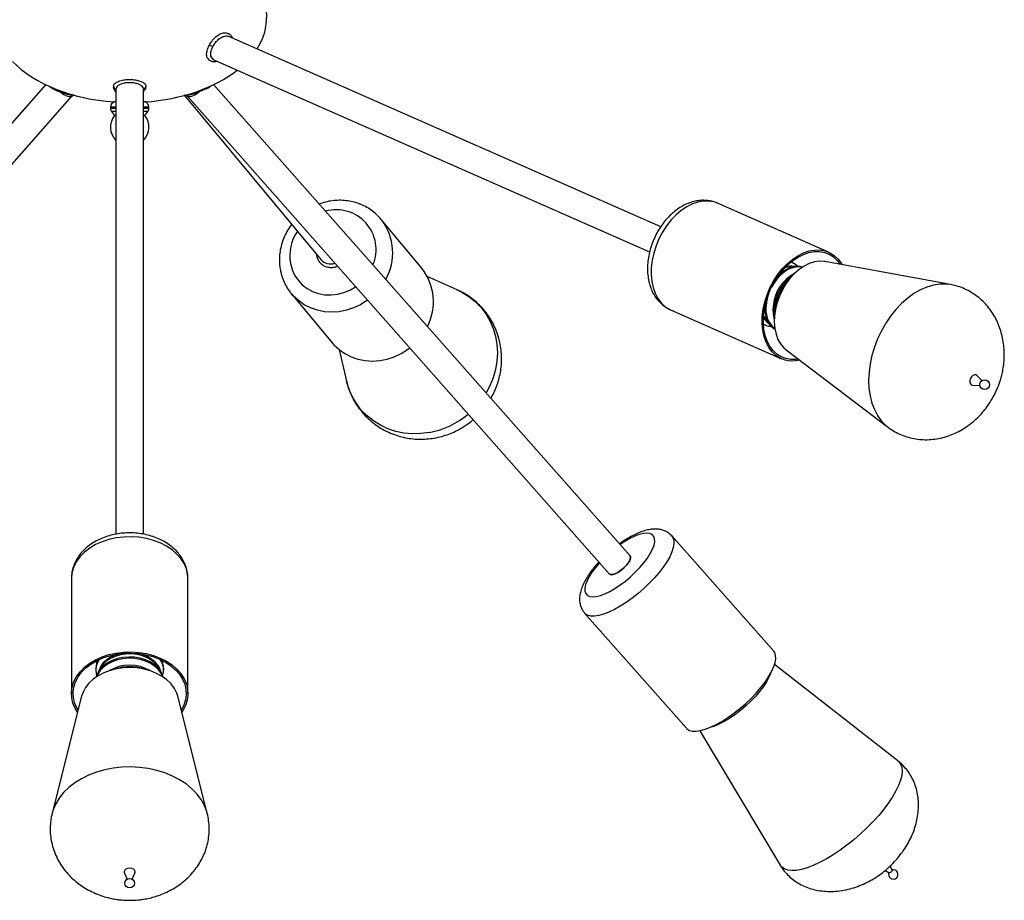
# Model space of a CAD drawing. Header units: millimetres. Extents: x 480 to 865, y 441 to 710.
# Tile 18 of 23: x 824 to 860, y 442 to 474. Entities that reach past the tile are written whole.
import ezdxf

# ---------------------------------------------------------------- set-up
doc = ezdxf.new("R2010")
doc.units = ezdxf.units.MM

msp = doc.modelspace()

# ---------------------------------------------------------------- linework, layer by layer
at = {"color": 7, "linetype": 'Continuous', "lineweight": 25}
for p, q in [((847.207, 466.179), (831.458, 473.124)), ((830.88, 472.291), (830.91, 472.275)), ((830.929, 472.265), (846.803, 465.265)), ((824.775, 471.367), (809.586, 454.176)), ((824.906, 471.308), (825.032, 471.224)), ((827.254, 471.264), (827.25, 471.289)), ((827.338, 471.207), (827.338, 454.969)), ((828.338, 454.968), (828.338, 471.212)), ((846.09, 454.176), (830.901, 471.367)), ((810.336, 453.514), (825.745, 470.955)), ((825.748, 470.958), (825.775, 470.993)), ((829.842, 470.977), (834.816, 464.985)), ((829.904, 470.99), (829.928, 470.958)), ((829.931, 470.955), (845.34, 453.514)), ((827.138, 470.548), (827.138, 470.504)), ((827.338, 470.737), (827.273, 470.737)), ((828.403, 470.737), (828.338, 470.737)), ((828.538, 470.504), (828.538, 470.548)), ((827.178, 470.384), (827.288, 470.237)), ((827.338, 470.237), (827.288, 470.237)), ((828.388, 470.237), (828.338, 470.237)), ((828.388, 470.237), (828.498, 470.384)), ((853.332, 465.254), (849.282, 467.04)), ((838.491, 464.667), (837.008, 466.453)), ((837.008, 466.453), (837.037, 466.417)), ((852.137, 464.736), (851.946, 464.724)), ((857.775, 464.074), (853.197, 464.912)), ((852.076, 464.468), (851.929, 464.323)), ((839.778, 463.885), (838.691, 464.37)), ((833.738, 463.739), (835.221, 461.953)), ((847.567, 463.152), (851.617, 461.366)), ((851.359, 463.03), (851.35, 462.824)), ((851.364, 463.114), (851.359, 463.03)), ((850.968, 462.619), (851.023, 462.597)), ((851.074, 462.747), (851.194, 462.598)), ((835.475, 461.701), (835.752, 460.544)), ((851.778, 461.696), (855.486, 458.881)), ((858.928, 460.566), (858.742, 460.758)), ((858.585, 460.403), (858.852, 460.396)), ((851.328, 450.702), (847.617, 454.902)), ((825.713, 453.355), (825.713, 449.155)), ((829.963, 453.355), (829.963, 453.367)), ((829.963, 449.155), (829.963, 453.355)), ((844.432, 452.088), (848.143, 447.888)), ((826.774, 450.084), (826.687, 449.928)), ((827.458, 450.074), (827.355, 450.054)), ((828.321, 450.054), (828.218, 450.074)), ((828.989, 449.928), (828.902, 450.084)), ((855.859, 446.695), (851.359, 450.208)), ((826.086, 449.055), (825.01, 444.786)), ((830.667, 444.786), (829.59, 449.055)), ((848.629, 447.796), (851.561, 442.897)), ((855.653, 442.713), (855.583, 442.868)), ((827.637, 442.643), (827.646, 442.599)), ((827.646, 442.599), (827.742, 442.378)), ((827.934, 442.378), (828.03, 442.599)), ((855.393, 442.699), (855.538, 442.611))]:
    msp.add_line(p, q, dxfattribs=at)
at = {"color": 8, "linetype": 'Continuous', "lineweight": 25}
for p, q in [((827.338, 470.548), (827.138, 470.548)), ((827.138, 470.504), (827.338, 470.504)), ((828.43, 470.548), (828.338, 470.548)), ((828.338, 470.504), (828.43, 470.504)), ((828.538, 470.548), (828.43, 470.548)), ((828.43, 470.504), (828.538, 470.504)), ((827.338, 470.384), (827.178, 470.384)), ((828.397, 470.384), (828.338, 470.384)), ((828.498, 470.384), (828.397, 470.384))]:
    msp.add_line(p, q, dxfattribs=at)
at = {"color": 7, "linetype": 'Continuous', "lineweight": 25, "flags": 128}
for points in [[(825.032, 471.224), (825.037, 471.219), (825.045, 471.218)], [(852.287, 461.31), (852.13, 461.286), (851.933, 461.285), (851.746, 461.319), (851.571, 461.388), (851.411, 461.489), (851.27, 461.621), (851.15, 461.782), (851.052, 461.969), (850.978, 462.179), (850.93, 462.409), (850.908, 462.654), (850.914, 462.91), (850.946, 463.173), (851.004, 463.438), (851.087, 463.702), (851.194, 463.958), (851.323, 464.203), (851.472, 464.434), (851.637, 464.644), (851.818, 464.832), (852.009, 464.994), (852.208, 465.128), (852.412, 465.23), (852.617, 465.299), (852.82, 465.334), (853.016, 465.335), (853.204, 465.3), (853.379, 465.232), (853.538, 465.131), (853.68, 464.999), (853.8, 464.838), (853.825, 464.797)], [(852.229, 461.354), (852.14, 461.343), (851.949, 461.343), (851.766, 461.376), (851.596, 461.442), (851.442, 461.54), (851.304, 461.669), (851.187, 461.825), (851.092, 462.007), (851.02, 462.211), (850.974, 462.434), (850.953, 462.672), (850.958, 462.921), (850.989, 463.177), (851.045, 463.435), (851.126, 463.691), (851.23, 463.94), (851.355, 464.178), (851.5, 464.402), (851.661, 464.607), (851.836, 464.789), (852.022, 464.947), (852.216, 465.076), (852.414, 465.175), (852.613, 465.243), (852.81, 465.277), (853.001, 465.277), (853.183, 465.244), (853.353, 465.178), (853.508, 465.08), (853.646, 464.951), (853.753, 464.811)], [(853.197, 464.912), (853.173, 464.916), (852.996, 464.926), (852.812, 464.901), (852.624, 464.841), (852.438, 464.749), (852.256, 464.626), (852.082, 464.475), (851.921, 464.298), (851.774, 464.099), (851.645, 463.883), (851.537, 463.653), (851.452, 463.414), (851.392, 463.172), (851.357, 462.931)], [(852.196, 464.741), (852.142, 464.789), (852.048, 464.849)], [(852.137, 464.736), (852.136, 464.736), (852.068, 464.728)], [(851.046, 462.784), (851.048, 462.781), (851.074, 462.747)], [(851.134, 462.684), (851.146, 462.664), (851.194, 462.598)], [(851.357, 462.931), (851.349, 462.696), (851.368, 462.471), (851.413, 462.262), (851.484, 462.073), (851.578, 461.907), (851.695, 461.768), (851.778, 461.696)], [(835.221, 461.953), (835.289, 461.875), (835.476, 461.7), (835.688, 461.553), (835.919, 461.436), (836.166, 461.35), (836.425, 461.299), (836.692, 461.281), (836.961, 461.299), (837.229, 461.35), (837.49, 461.436), (837.74, 461.553), (837.975, 461.7), (838.055, 461.76)], [(858.742, 460.758), (858.703, 460.783), (858.648, 460.784), (858.59, 460.757), (858.538, 460.705), (858.501, 460.637), (858.483, 460.562)], [(858.483, 460.562), (858.488, 460.492), (858.515, 460.438), (858.559, 460.408), (858.585, 460.403)], [(845.34, 453.514), (845.347, 453.507), (845.398, 453.488), (845.472, 453.496), (845.565, 453.529), (845.668, 453.586), (845.775, 453.662), (845.878, 453.752), (845.968, 453.848), (846.04, 453.944), (846.087, 454.033), (846.108, 454.108), (846.098, 454.163), (846.09, 454.176)], [(846.09, 454.176), (846.104, 454.15), (846.105, 454.088), (846.077, 454.009), (846.022, 453.917), (845.944, 453.82), (845.849, 453.725), (845.745, 453.639), (845.638, 453.568), (845.537, 453.517), (845.449, 453.491), (845.381, 453.491), (845.34, 453.514)], [(825.939, 448.473), (825.852, 448.615), (825.77, 448.804), (825.724, 449), (825.714, 449.198), (825.74, 449.396), (825.802, 449.589), (825.899, 449.776), (826.029, 449.951), (826.19, 450.113), (826.379, 450.258), (826.593, 450.385), (826.829, 450.49), (827.082, 450.573), (827.347, 450.631), (827.621, 450.664), (827.899, 450.672), (828.176, 450.653), (828.447, 450.609), (828.707, 450.539), (828.953, 450.447), (829.18, 450.332), (829.383, 450.196), (829.56, 450.043), (829.708, 449.875), (829.824, 449.695), (829.906, 449.505), (829.952, 449.309), (829.962, 449.111), (829.936, 448.913), (829.874, 448.72), (829.777, 448.534), (829.737, 448.473)], [(825.957, 448.545), (825.908, 448.63), (825.829, 448.814), (825.784, 449.004), (825.774, 449.197), (825.799, 449.389), (825.86, 449.577), (825.954, 449.758), (826.08, 449.928), (826.237, 450.086), (826.42, 450.227), (826.629, 450.35), (826.857, 450.452), (827.103, 450.533), (827.361, 450.59), (827.628, 450.622), (827.897, 450.629), (828.166, 450.611), (828.43, 450.568), (828.683, 450.5), (828.922, 450.41), (829.142, 450.298), (829.34, 450.167), (829.512, 450.018), (829.655, 449.855), (829.768, 449.68), (829.847, 449.495), (829.892, 449.305), (829.902, 449.112), (829.877, 448.92), (829.816, 448.732), (829.722, 448.551), (829.719, 448.545)], [(829.057, 449.757), (829.04, 449.813), (828.973, 449.955), (828.873, 450.087), (828.743, 450.205), (828.588, 450.306), (828.41, 450.386), (828.217, 450.444), (828.012, 450.478), (827.802, 450.486), (827.594, 450.469), (827.392, 450.427), (827.203, 450.361), (827.033, 450.274), (826.886, 450.167), (826.766, 450.044), (826.677, 449.908), (826.621, 449.764), (826.619, 449.757)], [(829.068, 450.15), (829.038, 450.276), (828.994, 450.377)], [(848.143, 447.888), (848.165, 447.865), (848.252, 447.811), (848.365, 447.782), (848.501, 447.779), (848.659, 447.802), (848.835, 447.85), (849.026, 447.923), (849.229, 448.02), (849.441, 448.138), (849.658, 448.276), (849.877, 448.432), (850.093, 448.602), (850.303, 448.784), (850.503, 448.975), (850.69, 449.172), (850.86, 449.37), (851.012, 449.567), (851.141, 449.76), (851.247, 449.944), (851.327, 450.118), (851.379, 450.277), (851.403, 450.42), (851.399, 450.543), (851.366, 450.645), (851.328, 450.702)], [(829.59, 449.055), (829.553, 449.172), (829.467, 449.342), (829.349, 449.503), (829.199, 449.649), (829.022, 449.779), (828.821, 449.89), (828.6, 449.979), (828.363, 450.045), (828.115, 450.086), (827.862, 450.101), (827.609, 450.091), (827.36, 450.055), (827.121, 449.994), (826.896, 449.909), (826.691, 449.802), (826.509, 449.676), (826.354, 449.532), (826.229, 449.374), (826.137, 449.205), (826.086, 449.055)], [(826.601, 450.027), (826.616, 449.878), (826.635, 449.81)], [(826.618, 450.344), (826.627, 450.289), (826.634, 450.262)], [(829.042, 450.262), (829.058, 450.339), (829.058, 450.344)], [(829.041, 449.81), (829.069, 449.928), (829.075, 449.985)], [(851.2, 449.859), (851.154, 449.752), (851.066, 449.586), (850.952, 449.412), (850.816, 449.232), (850.661, 449.051), (850.49, 448.871), (850.306, 448.698), (850.112, 448.533), (849.914, 448.382), (849.715, 448.246), (849.518, 448.128), (849.329, 448.031), (849.15, 447.957), (848.995, 447.91)], [(828.03, 442.599), (828.039, 442.639), (828.025, 442.694), (827.982, 442.741), (827.918, 442.773), (827.841, 442.785), (827.764, 442.774), (827.698, 442.744), (827.653, 442.698), (827.637, 442.643), (827.637, 442.643)], [(855.653, 442.713), (855.654, 442.711), (855.651, 442.696), (855.641, 442.676), (855.622, 442.654), (855.6, 442.634), (855.576, 442.619), (855.555, 442.61), (855.54, 442.61), (855.538, 442.611)]]:
    msp.add_lwpolyline(points, dxfattribs=at)
at = {"color": 8, "linetype": 'Continuous', "lineweight": 25, "flags": 128}
for points in [[(849.282, 467.04), (849.154, 467.087), (848.966, 467.121), (848.77, 467.12), (848.567, 467.085), (848.362, 467.016), (848.158, 466.914), (847.959, 466.781), (847.767, 466.619), (847.587, 466.431), (847.421, 466.22), (847.273, 465.99), (847.144, 465.744), (847.037, 465.488), (846.953, 465.225), (846.895, 464.959), (846.863, 464.696), (846.858, 464.44), (846.88, 464.195), (846.928, 463.966), (847.001, 463.755), (847.099, 463.568), (847.22, 463.407), (847.361, 463.275), (847.521, 463.174), (847.567, 463.152)], [(833.701, 464.843), (833.761, 464.625), (833.854, 464.42), (833.978, 464.233), (834.131, 464.069), (834.309, 463.931), (834.507, 463.823), (834.723, 463.746), (834.95, 463.703), (835.183, 463.695), (835.418, 463.721), (835.65, 463.781), (835.872, 463.873), (836.079, 463.996)], [(852.048, 464.849), (852.021, 464.863), (851.949, 464.889)], [(852.362, 464.702), (852.328, 464.709), (852.181, 464.716), (852.028, 464.69), (851.873, 464.63), (851.721, 464.539), (851.576, 464.419), (851.441, 464.273), (851.322, 464.106), (851.246, 463.973)], [(857.775, 464.074), (857.616, 464.093), (857.388, 464.091), (857.154, 464.055), (856.916, 463.984), (856.679, 463.88), (856.444, 463.745), (856.216, 463.579), (855.996, 463.386), (855.788, 463.167), (855.594, 462.925), (855.416, 462.663), (855.257, 462.385), (855.119, 462.094), (855.004, 461.793), (854.912, 461.487), (854.846, 461.18), (854.806, 460.874)], [(836.515, 463.503), (836.493, 463.487), (836.258, 463.339), (836.007, 463.222), (835.746, 463.137), (835.479, 463.085), (835.21, 463.067), (834.943, 463.085), (834.684, 463.137), (834.436, 463.222), (834.205, 463.339), (833.994, 463.487), (833.806, 463.662), (833.731, 463.748)], [(839.778, 463.885), (839.95, 463.801), (840.205, 463.643), (840.437, 463.456), (840.645, 463.244), (840.825, 463.008), (840.976, 462.751), (841.095, 462.477), (841.182, 462.189), (841.234, 461.89), (841.251, 461.585), (841.233, 461.278), (841.18, 460.971), (841.093, 460.67), (840.974, 460.377), (840.837, 460.121)], [(850.96, 462.951), (850.973, 462.917), (851.046, 462.784)], [(851.349, 463.246), (851.345, 463.057), (851.356, 462.953)], [(850.954, 462.634), (850.956, 462.633), (851.044, 462.589)], [(854.806, 460.874), (854.792, 460.575), (854.805, 460.285), (854.845, 460.009), (854.91, 459.749), (855.001, 459.51), (855.115, 459.294), (855.253, 459.104), (855.411, 458.942), (855.482, 458.884)], [(838.775, 458.676), (838.463, 458.635), (838.151, 458.628), (837.843, 458.656), (837.543, 458.717), (837.255, 458.812), (836.982, 458.94), (836.727, 459.097), (836.495, 459.284), (836.287, 459.496), (836.106, 459.733), (835.955, 459.989), (835.836, 460.264), (835.752, 460.544)], [(829.963, 453.367), (829.952, 453.509), (829.906, 453.705), (829.824, 453.895), (829.708, 454.075), (829.56, 454.243), (829.383, 454.396), (829.18, 454.532), (828.953, 454.647), (828.707, 454.739), (828.447, 454.809), (828.176, 454.853), (827.899, 454.872), (827.621, 454.864), (827.347, 454.831), (827.082, 454.773), (826.829, 454.69), (826.593, 454.585), (826.379, 454.458), (826.19, 454.313), (826.029, 454.151), (825.899, 453.976), (825.802, 453.789), (825.74, 453.596), (825.714, 453.398), (825.713, 453.355)], [(847.616, 454.902), (847.655, 454.845), (847.688, 454.743), (847.692, 454.62), (847.668, 454.477), (847.616, 454.318), (847.536, 454.144), (847.431, 453.96), (847.301, 453.767), (847.15, 453.57), (846.979, 453.372), (846.792, 453.175), (846.592, 452.984), (846.382, 452.802), (846.166, 452.632), (845.948, 452.476), (845.731, 452.338), (845.518, 452.22), (845.315, 452.123), (845.124, 452.05), (844.948, 452.002), (844.791, 451.979), (844.654, 451.982), (844.541, 452.011), (844.454, 452.065), (844.431, 452.089)], [(844.443, 452.89), (844.473, 452.802), (844.531, 452.738), (844.616, 452.698), (844.725, 452.684), (844.856, 452.696), (845.006, 452.734), (845.173, 452.796), (845.351, 452.882), (845.538, 452.989), (845.728, 453.115), (845.918, 453.258), (846.104, 453.414), (846.281, 453.579), (846.445, 453.751), (846.593, 453.924), (846.721, 454.096), (846.827, 454.262), (846.908, 454.418), (846.963, 454.562), (846.989, 454.69), (846.987, 454.799), (846.957, 454.887), (846.899, 454.951), (846.814, 454.991), (846.705, 455.005), (846.574, 454.993), (846.424, 454.956), (846.258, 454.893), (846.079, 454.808), (845.893, 454.7), (845.724, 454.589)], [(844.975, 453.927), (844.837, 453.765), (844.709, 453.594), (844.603, 453.428), (844.522, 453.271), (844.467, 453.127), (844.441, 452.999), (844.443, 452.89)], [(829.04, 449.768), (828.973, 449.908), (828.873, 450.04), (828.744, 450.158), (828.588, 450.259), (828.41, 450.339), (828.217, 450.397), (828.012, 450.431), (827.802, 450.439), (827.594, 450.422), (827.392, 450.38), (827.203, 450.314), (827.033, 450.227), (826.885, 450.12), (826.765, 449.997), (826.676, 449.861), (826.636, 449.768)], [(827.484, 450.608), (827.31, 450.555), (827.137, 450.476), (826.987, 450.376), (826.864, 450.259), (826.772, 450.128), (826.715, 449.987), (826.71, 449.97)], [(828.902, 450.084), (828.876, 450.128), (828.773, 450.255), (828.64, 450.366), (828.482, 450.459), (828.302, 450.531), (828.108, 450.578), (827.905, 450.599), (827.7, 450.595), (827.499, 450.564), (827.309, 450.508), (827.137, 450.429), (826.986, 450.33), (826.864, 450.212), (826.774, 450.084)], [(828.966, 449.97), (828.945, 450.037), (828.876, 450.175), (828.773, 450.302), (828.64, 450.413), (828.481, 450.506), (828.302, 450.577), (828.192, 450.608)], [(830.666, 444.787), (830.648, 444.852), (830.563, 445.074), (830.444, 445.288), (830.292, 445.491), (830.109, 445.68), (829.898, 445.854), (829.66, 446.01), (829.4, 446.145), (829.12, 446.259), (828.824, 446.35), (828.516, 446.417), (828.199, 446.459), (827.877, 446.475), (827.555, 446.465), (827.237, 446.43), (826.926, 446.369), (826.627, 446.284), (826.342, 446.175), (826.077, 446.045), (825.834, 445.894), (825.616, 445.724), (825.426, 445.538), (825.266, 445.338), (825.139, 445.127), (825.045, 444.907), (825.01, 444.789)], [(855.859, 446.695), (855.889, 446.669), (855.958, 446.577), (856, 446.462), (856.013, 446.325), (855.998, 446.168), (855.955, 445.994), (855.885, 445.804), (855.787, 445.6), (855.664, 445.386), (855.517, 445.163), (855.348, 444.936), (855.158, 444.706), (854.951, 444.476), (854.729, 444.25), (854.495, 444.03), (854.252, 443.819), (854.002, 443.62), (853.749, 443.435), (853.496, 443.266), (853.246, 443.116), (853.003, 442.987), (852.77, 442.879), (852.548, 442.795), (852.342, 442.736), (852.154, 442.701), (851.985, 442.693), (851.839, 442.71), (851.718, 442.753), (851.621, 442.821), (851.561, 442.897)]]:
    msp.add_lwpolyline(points, dxfattribs=at)
at = {"color": 7, "linetype": 'Continuous', "lineweight": 25}
for centre in [(859.024, 460.422), (827.838, 442.233)]:
    msp.add_circle(centre, 0.173, dxfattribs=at)
for centre, radius, start, end in [((830.852, 472.94), 0.165, 230.0382, 281.6458), ((827.351, 471.325), 0.107, 178.2309, 263.1402), ((828.344, 471.309), 0.0911, 266.2902, 2.5123), ((830.622, 471.27), 0.0526, 282.387, 353.5584), ((827.338, 470.548), 0.2, 108.9656, 180), ((827.338, 470.504), 0.2, 180, 216.8699), ((828.338, 470.548), 0.2, 0, 71.0344), ((828.338, 470.504), 0.2, 323.1301, 0), ((827.814, 469.813), 0.676, 141.0834, 225.2446), ((827.862, 469.813), 0.676, 314.7554, 38.9166), ((835.164, 465.287), 0.462, 220.8932, 289.9042), ((836.969, 463.45), 1.949, 332.35, 38.6501), ((853.341, 462.927), 1.986, 135.3255, 174.5874), ((851.256, 463.141), 0.591, 248.9677, 268.1126), ((827.282, 450.056), 0.68, 151.8857, 175.9172), ((827.838, 448.18), 1.932, 78.6618, 101.3382), ((855.689, 442.556), 0.173, 159.153, 103.7697)]:
    msp.add_arc(centre, radius, start, end, dxfattribs=at)
at = {"color": 8, "linetype": 'Continuous', "lineweight": 25}
for centre, radius, start, end in [((825.07, 471.247), 0.0446, 170.9878, 211.0944), ((835.376, 465.352), 1.451, 337.1572, 105.7655), ((835.465, 465.233), 1.969, 330.4695, 36.9776), ((835.278, 465.122), 1.602, 145.7628, 190.0008), ((851.935, 464.124), 0.62, 78.0746, 105.6601), ((852.803, 463.159), 1.503, 118.3637, 175.9193), ((852.92, 463.108), 1.577, 126.4226, 174.9893), ((852.291, 463.669), 1.082, 101.9282, 135.6441), ((852, 463.988), 0.739, 94.2067, 112.4217), ((852.778, 463.166), 1.73, 159.5665, 174.5853), ((851.972, 463.165), 0.931, 169.851, 229.7895), ((852.092, 463.202), 1.089, 176.7189, 208.403), ((852.436, 463.145), 1.138, 173.9119, 197.4133), ((851.504, 463.155), 0.615, 206.61, 234.468), ((838.201, 461.679), 3.057, 280.8175, 310.4102), ((827.291, 450.005), 0.691, 145.641, 178.1885), ((828.391, 450.008), 0.684, 358.0903, 34.4612), ((827.838, 448.71), 1.48, 59.1209, 120.8791), ((827.838, 448.604), 1.536, 69.1364, 110.8636)]:
    msp.add_arc(centre, radius, start, end, dxfattribs=at)
at = {"color": 7, "linetype": 'Continuous', "lineweight": 25}
for centre, major_axis, ratio, start_param, end_param in [((827.838, 473.817), (5, 0), 0.62, 2.440517, 3.36635), ((827.838, 473.817), (-5, 0), 0.62, 2.763186, 3.842669), ((831.143, 472.717), (0.224, 0.447), 0.666095, 2.588362, 3.174085), ((827.838, 473.817), (5, 0), 0.62, 3.685353, 4.599147), ((827.838, 473.817), (-5, 0), 0.62, 1.684038, 2.473578), ((825.361, 471.275), (0.386, -0.318), 0.344707, 4.800977, 6.29482), ((830.315, 471.275), (0.386, 0.318), 0.344707, 3.129958, 4.623304)]:
    msp.add_ellipse(centre, major_axis=major_axis, ratio=ratio, start_param=start_param, end_param=end_param, dxfattribs=at)
for points, knots in [([(830.746, 472.813), (830.772, 472.858), (830.832, 472.958), (830.955, 473.096), (831.103, 473.207), (831.254, 473.262), (831.374, 473.267), (831.426, 473.232), (831.442, 473.221)], [0, 0, 0, 0, 0.152118, 0.340962, 0.52939, 0.721572, 0.913344, 1, 1, 1, 1]), ([(830.885, 472.778), (830.913, 472.823), (830.969, 472.912), (831.082, 473.028), (831.209, 473.113), (831.335, 473.147), (831.423, 473.148), (831.454, 473.124), (831.457, 473.122)], [0, 0, 0, 0, 0.189053, 0.378214, 0.579667, 0.779853, 0.979584, 1, 1, 1, 1]), ([(831.589, 473.067), (831.588, 473.07), (831.577, 473.112), (831.527, 473.175), (831.464, 473.215), (831.433, 473.235)], [0, 0, 0, 0, 0.0451511, 0.5301765, 1, 1, 1, 1]), ([(831.492, 473.193), (831.496, 473.191), (831.5, 473.19), (831.502, 473.186), (831.503, 473.185)], [0, 0, 0, 0, 0.798875, 1, 1, 1, 1]), ([(830.701, 472.318), (830.688, 472.331), (830.65, 472.371), (830.639, 472.484), (830.663, 472.641), (830.718, 472.756), (830.746, 472.813)], [0, 0, 0, 0, 0.137161, 0.424335, 0.71309, 1, 1, 1, 1]), ([(830.796, 472.415), (830.794, 472.449), (830.788, 472.525), (830.823, 472.655), (830.867, 472.742), (830.885, 472.778)], [0, 0, 0, 0, 0.334429, 0.725787, 1, 1, 1, 1]), ([(830.687, 472.322), (830.707, 472.3), (830.743, 472.259), (830.831, 472.218), (830.922, 472.198), (830.992, 472.22), (831.015, 472.227)], [0, 0, 0, 0, 0.247529, 0.466049, 0.825566, 1, 1, 1, 1]), ([(830.881, 472.293), (830.858, 472.309), (830.817, 472.339), (830.802, 472.392), (830.796, 472.415)], [0, 0, 0, 0, 0.572287, 1, 1, 1, 1]), ([(827.244, 471.328), (827.258, 471.354), (827.285, 471.406), (827.399, 471.478), (827.562, 471.533), (827.761, 471.56), (827.959, 471.557), (828.14, 471.525), (828.293, 471.471), (828.402, 471.397), (828.424, 471.341), (828.435, 471.313)], [0, 0, 0, 0, 0.108324, 0.216689, 0.337824, 0.448828, 0.555912, 0.661872, 0.767731, 0.882929, 1, 1, 1, 1]), ([(825.035, 471.221), (825.093, 471.191), (825.164, 471.154), (825.248, 471.124), (825.263, 471.119)], [0, 0, 0, 0, 0.817821, 1, 1, 1, 1]), ([(827.243, 471.272), (827.249, 471.245), (827.262, 471.192), (827.299, 471.139), (827.331, 471.121), (827.338, 471.117)], [0, 0, 0, 0, 0.449951, 0.881067, 1, 1, 1, 1]), ([(828.338, 471.218), (828.33, 471.244), (828.314, 471.297), (828.212, 471.367), (828.067, 471.418), (827.902, 471.441), (827.736, 471.438), (827.585, 471.411), (827.459, 471.363), (827.37, 471.3), (827.341, 471.249), (827.339, 471.222), (827.338, 471.219)], [0, 0, 0, 0, 0.121467, 0.243155, 0.356197, 0.46278, 0.563702, 0.66371, 0.765559, 0.871946, 0.984802, 1, 1, 1, 1]), ([(828.338, 471.123), (828.355, 471.137), (828.405, 471.176), (828.42, 471.228), (828.43, 471.262)], [0, 0, 0, 0, 0.33589, 1, 1, 1, 1]), ([(830.633, 471.219), (830.579, 471.192), (830.502, 471.156), (830.415, 471.123), (830.39, 471.114)], [0, 0, 0, 0, 0.708318, 1, 1, 1, 1]), ([(830.657, 471.23), (830.714, 471.262), (830.772, 471.295), (830.802, 471.329), (830.802, 471.329)], [0, 0, 0, 0, 0.992889, 1, 1, 1, 1]), ([(825.263, 471.119), (825.309, 471.101), (825.409, 471.062), (825.558, 471.021), (825.703, 470.989), (825.771, 470.991), (825.808, 470.992)], [0, 0, 0, 0, 0.224282, 0.493621, 0.723619, 1, 1, 1, 1]), ([(829.831, 470.991), (829.834, 470.99), (829.876, 470.975), (829.948, 470.989), (830.087, 471.011), (830.225, 471.049), (830.321, 471.084), (830.362, 471.099)], [0, 0, 0, 0, 0.020132, 0.317739, 0.535296, 0.804488, 1, 1, 1, 1]), ([(837.036, 466.414), (837.026, 466.429), (836.968, 466.51), (836.839, 466.637), (836.65, 466.793), (836.441, 466.921), (836.217, 467.023), (835.98, 467.096), (835.734, 467.139), (835.482, 467.153), (835.229, 467.135), (834.983, 467.09), (834.826, 467.037), (834.75, 467.011)], [0, 0, 0, 0, 0.0216911, 0.1196903, 0.217617, 0.3155516, 0.4135844, 0.5117921, 0.6102311, 0.7089344, 0.8079121, 0.9071553, 1, 1, 1, 1]), ([(849.283, 467.036), (849.241, 467.055), (849.139, 467.1), (848.964, 467.137), (848.765, 467.153), (848.562, 467.137), (848.358, 467.092), (848.155, 467.018), (847.954, 466.915), (847.76, 466.783), (847.575, 466.626), (847.402, 466.446), (847.245, 466.245), (847.105, 466.027), (846.984, 465.796), (846.885, 465.554), (846.807, 465.305), (846.754, 465.052), (846.726, 464.798), (846.724, 464.548), (846.748, 464.303), (846.801, 464.07), (846.881, 463.851), (846.987, 463.653), (847.117, 463.478), (847.268, 463.331), (847.419, 463.222), (847.523, 463.175), (847.566, 463.156)], [0, 0, 0, 0, 0.025444, 0.061943, 0.098442, 0.135289, 0.17276, 0.211012, 0.25005, 0.289738, 0.329863, 0.370215, 0.410621, 0.45102, 0.491414, 0.531835, 0.572326, 0.61293, 0.653693, 0.694642, 0.735755, 0.776893, 0.817814, 0.858207, 0.897782, 0.936386, 0.974065, 1, 1, 1, 1]), ([(833.75, 466.269), (833.738, 466.255), (833.67, 466.175), (833.571, 466.01), (833.456, 465.778), (833.372, 465.535), (833.317, 465.285), (833.295, 465.032), (833.301, 464.803), (833.324, 464.661), (833.334, 464.601)], [0, 0, 0, 0, 0.030473, 0.175062, 0.319596, 0.464, 0.608192, 0.752092, 0.895627, 1, 1, 1, 1]), ([(834.644, 465.191), (834.649, 465.154), (834.658, 465.073), (834.71, 464.959), (834.789, 464.855), (834.891, 464.774), (835.01, 464.72), (835.127, 464.697), (835.227, 464.697), (835.321, 464.709), (835.381, 464.732), (835.417, 464.745)], [0, 0, 0, 0, 0.107871, 0.234128, 0.35979, 0.485073, 0.610232, 0.735602, 0.822327, 0.894146, 1, 1, 1, 1]), ([(852.03, 464.86), (852.016, 464.868), (851.99, 464.885), (851.959, 464.892), (851.944, 464.896)], [0, 0, 0, 0, 0.503737, 1, 1, 1, 1]), ([(852.369, 464.707), (852.346, 464.714), (852.278, 464.736), (852.174, 464.743), (852.094, 464.73), (852.063, 464.724)], [0, 0, 0, 0, 0.24125, 0.703614, 1, 1, 1, 1]), ([(833.334, 464.601), (833.344, 464.552), (833.372, 464.423), (833.442, 464.219), (833.552, 464), (833.65, 463.842), (833.719, 463.766), (833.733, 463.75)], [0, 0, 0, 0, 0.156892, 0.415932, 0.674533, 0.932495, 1, 1, 1, 1]), ([(859.464, 460.228), (859.505, 460.328), (859.563, 460.469), (859.628, 460.685), (859.674, 460.872), (859.714, 461.1), (859.738, 461.342), (859.742, 461.597), (859.724, 461.859), (859.683, 462.122), (859.616, 462.383), (859.523, 462.638), (859.406, 462.881), (859.264, 463.111), (859.099, 463.322), (858.912, 463.514), (858.705, 463.682), (858.48, 463.826), (858.239, 463.942), (858.003, 464.026), (857.845, 464.057), (857.774, 464.071)], [0, 0, 0, 0, 0.066036, 0.09296, 0.137696, 0.184323, 0.234411, 0.286692, 0.340555, 0.39548, 0.451062, 0.506991, 0.563042, 0.61907, 0.675003, 0.730836, 0.786619, 0.842452, 0.898474, 0.954858, 1, 1, 1, 1]), ([(841.013, 459.921), (841.021, 459.933), (841.071, 460.015), (841.15, 460.179), (841.246, 460.415), (841.321, 460.666), (841.375, 460.928), (841.404, 461.198), (841.407, 461.473), (841.383, 461.75), (841.331, 462.026), (841.251, 462.298), (841.142, 462.562), (841.005, 462.815), (840.841, 463.054), (840.65, 463.277), (840.435, 463.48), (840.195, 463.66), (839.974, 463.796), (839.827, 463.859), (839.773, 463.883)], [0, 0, 0, 0, 0.008721, 0.061064, 0.115257, 0.170904, 0.22772, 0.285492, 0.344064, 0.403323, 0.463188, 0.523608, 0.584558, 0.646033, 0.708052, 0.770651, 0.833886, 0.897824, 0.962567, 1, 1, 1, 1]), ([(851.134, 462.691), (851.147, 462.668), (851.186, 462.598), (851.267, 462.511), (851.343, 462.463), (851.378, 462.441)], [0, 0, 0, 0, 0.220462, 0.641413, 1, 1, 1, 1]), ([(835.747, 460.574), (835.749, 460.562), (835.768, 460.457), (835.831, 460.264), (835.938, 460), (836.075, 459.746), (836.239, 459.507), (836.43, 459.284), (836.646, 459.081), (836.885, 458.901), (837.146, 458.745), (837.417, 458.622), (837.692, 458.531), (837.966, 458.469), (838.246, 458.435), (838.528, 458.429), (838.808, 458.45), (839.084, 458.497), (839.35, 458.57), (839.6, 458.663), (839.811, 458.764), (839.99, 458.866), (840.159, 458.978), (840.286, 459.07), (840.356, 459.135), (840.366, 459.144)], [0, 0, 0, 0, 0.0063892, 0.0551863, 0.1044109, 0.15406, 0.2041479, 0.2547047, 0.3057752, 0.3574132, 0.4097016, 0.4627488, 0.5110138, 0.5593416, 0.6077076, 0.6560673, 0.7043361, 0.7523519, 0.7997748, 0.8457545, 0.8891344, 0.9196685, 0.9512113, 0.9931104, 1, 1, 1, 1]), ([(855.482, 458.887), (855.497, 458.874), (855.581, 458.805), (855.752, 458.702), (855.991, 458.584), (856.246, 458.497), (856.512, 458.438), (856.786, 458.411), (857.068, 458.417), (857.353, 458.456), (857.629, 458.526), (857.893, 458.625), (858.141, 458.747), (858.379, 458.895), (858.603, 459.066), (858.81, 459.257), (858.993, 459.46), (859.14, 459.652), (859.256, 459.828), (859.363, 460.013), (859.427, 460.149), (859.464, 460.228)], [0, 0, 0, 0, 0.012709, 0.068472, 0.124423, 0.180735, 0.23756, 0.295095, 0.353576, 0.413263, 0.474455, 0.530739, 0.587689, 0.645215, 0.703114, 0.760958, 0.817706, 0.869869, 0.908213, 0.946926, 1, 1, 1, 1]), ([(847.613, 454.9), (847.595, 454.921), (847.545, 454.98), (847.44, 455.051), (847.31, 455.111), (847.17, 455.146), (847.02, 455.159), (846.857, 455.149), (846.677, 455.114), (846.482, 455.051), (846.276, 454.964), (846.068, 454.855), (845.876, 454.739), (845.755, 454.653), (845.701, 454.616)], [0, 0, 0, 0, 0.0405352, 0.1121482, 0.1828902, 0.2553648, 0.3324156, 0.4172036, 0.5121698, 0.6156973, 0.7204533, 0.8225065, 0.9220982, 1, 1, 1, 1]), ([(829.96, 453.37), (829.959, 453.421), (829.956, 453.539), (829.916, 453.723), (829.845, 453.918), (829.745, 454.103), (829.617, 454.277), (829.463, 454.438), (829.284, 454.583), (829.083, 454.711), (828.862, 454.818), (828.625, 454.904), (828.377, 454.966), (828.12, 455.005), (827.859, 455.019), (827.597, 455.009), (827.338, 454.974), (827.086, 454.914), (826.844, 454.831), (826.617, 454.724), (826.407, 454.594), (826.219, 454.444), (826.056, 454.275), (825.922, 454.091), (825.82, 453.894), (825.751, 453.69), (825.715, 453.507), (825.716, 453.392), (825.717, 453.347)], [0, 0, 0, 0, 0.027458, 0.064433, 0.101443, 0.138756, 0.17658, 0.215025, 0.254089, 0.293675, 0.33363, 0.373803, 0.414076, 0.454381, 0.494714, 0.535091, 0.575541, 0.616089, 0.65676, 0.697555, 0.738415, 0.779206, 0.819732, 0.859767, 0.899117, 0.937698, 0.975563, 1, 1, 1, 1]), ([(844.952, 453.954), (844.942, 453.944), (844.876, 453.874), (844.765, 453.741), (844.622, 453.555), (844.498, 453.366), (844.393, 453.173), (844.314, 452.984), (844.264, 452.805), (844.244, 452.639), (844.248, 452.524), (844.258, 452.466), (844.259, 452.459)], [0, 0, 0, 0, 0.020211, 0.142307, 0.265838, 0.39168, 0.521074, 0.655636, 0.77814, 0.886947, 0.98613, 1, 1, 1, 1]), ([(844.259, 452.459), (844.268, 452.417), (844.286, 452.329), (844.343, 452.202), (844.402, 452.128), (844.43, 452.092)], [0, 0, 0, 0, 0.323209, 0.668305, 1, 1, 1, 1]), ([(826.597, 450.069), (826.596, 450.063), (826.595, 450.057), (826.595, 450.051), (826.595, 450.051)], [0, 0, 0, 0, 0.972525, 1, 1, 1, 1]), ([(828.726, 450.293), (828.753, 450.269), (828.818, 450.212), (828.892, 450.109), (828.946, 450.003), (828.959, 449.935), (828.964, 449.908)], [0, 0, 0, 0, 0.206802, 0.504133, 0.803888, 1, 1, 1, 1]), ([(829.079, 450.007), (829.08, 450.012), (829.086, 450.053), (829.078, 450.094), (829.072, 450.13)], [0, 0, 0, 0, 0.125949, 1, 1, 1, 1]), ([(855.492, 442.779), (855.577, 442.858), (855.696, 442.969), (855.857, 443.15), (855.989, 443.314), (856.133, 443.521), (856.268, 443.752), (856.388, 444.002), (856.486, 444.267), (856.558, 444.54), (856.602, 444.815), (856.616, 445.089), (856.6, 445.355), (856.554, 445.612), (856.479, 445.856), (856.376, 446.084), (856.248, 446.295), (856.092, 446.485), (855.96, 446.619), (855.873, 446.68), (855.854, 446.695)], [0, 0, 0, 0, 0.076733, 0.108105, 0.160637, 0.216048, 0.275691, 0.337626, 0.400569, 0.46349, 0.525678, 0.586706, 0.64638, 0.704687, 0.761762, 0.817842, 0.87325, 0.928361, 0.983584, 1, 1, 1, 1]), ([(825.013, 444.789), (825.007, 444.766), (824.974, 444.656), (824.947, 444.452), (824.933, 444.182), (824.952, 443.91), (825.004, 443.64), (825.087, 443.373), (825.203, 443.113), (825.351, 442.863), (825.525, 442.635), (825.719, 442.429), (825.929, 442.248), (826.157, 442.086), (826.402, 441.947), (826.658, 441.831), (826.916, 441.741), (827.153, 441.681), (827.364, 441.644), (827.585, 441.617), (827.743, 441.613), (827.838, 441.61)], [0, 0, 0, 0, 0.015259, 0.070842, 0.126657, 0.182848, 0.239552, 0.296939, 0.355219, 0.414633, 0.475457, 0.531122, 0.587339, 0.644023, 0.700992, 0.757868, 0.813756, 0.865831, 0.905353, 0.942663, 1, 1, 1, 1]), ([(827.838, 441.61), (827.946, 441.613), (828.098, 441.617), (828.32, 441.645), (828.51, 441.678), (828.733, 441.734), (828.962, 441.81), (829.195, 441.909), (829.426, 442.03), (829.649, 442.175), (829.86, 442.341), (830.055, 442.529), (830.231, 442.735), (830.385, 442.958), (830.513, 443.196), (830.615, 443.446), (830.688, 443.705), (830.731, 443.972), (830.744, 444.242), (830.722, 444.514), (830.694, 444.697), (830.666, 444.786), (830.666, 444.788)], [0, 0, 0, 0, 0.0649375, 0.0913138, 0.1351427, 0.1807953, 0.2298285, 0.2810194, 0.3337974, 0.387681, 0.4422991, 0.4973673, 0.5526772, 0.6080898, 0.6635298, 0.718979, 0.7744702, 0.8300801, 0.8859221, 0.9421405, 0.9988723, 1, 1, 1, 1]), ([(851.563, 442.901), (851.588, 442.859), (851.653, 442.747), (851.789, 442.584), (851.966, 442.413), (852.166, 442.266), (852.387, 442.144), (852.626, 442.047), (852.883, 441.978), (853.155, 441.938), (853.441, 441.928), (853.74, 441.951), (854.037, 442.006), (854.326, 442.09), (854.6, 442.198), (854.846, 442.321), (855.053, 442.445), (855.266, 442.59), (855.404, 442.705), (855.492, 442.779)], [0, 0, 0, 0, 0.032649, 0.08779, 0.143044, 0.198741, 0.255254, 0.312991, 0.372341, 0.433675, 0.497356, 0.563792, 0.63354, 0.698346, 0.764058, 0.829001, 0.880968, 0.924013, 1, 1, 1, 1])]:
    msp.add_open_spline(points, degree=3, knots=knots, dxfattribs=at)

doc.saveas('drawing.dxf')
